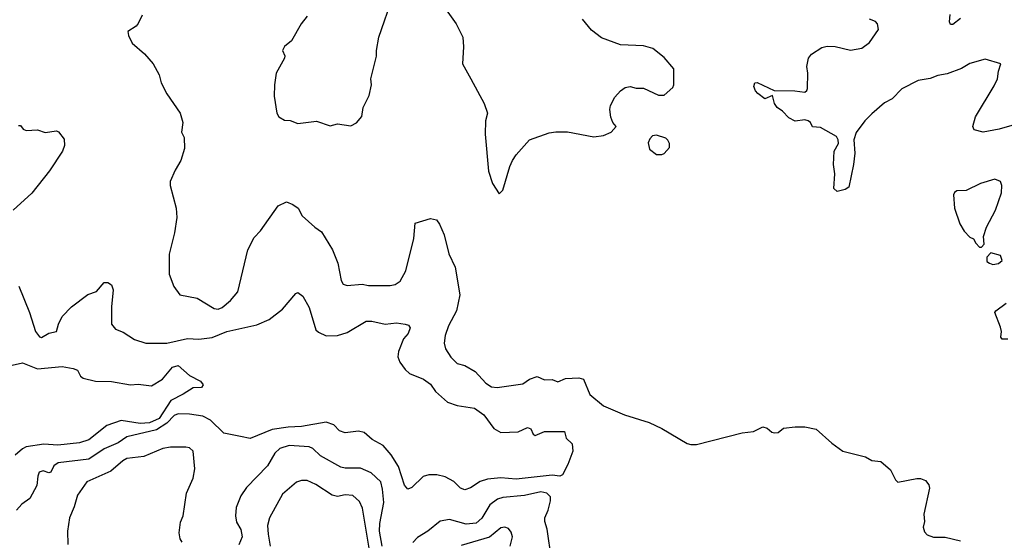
# Model space of a CAD drawing. Extents: x 1892934 to 2008621, y 567149 to 683290.
# Tile 73 of 256: x 1898691 to 1903876, y 640427 to 643167. Entities that reach past the tile are written whole.
import ezdxf

# ---------------------------------------------------------------- set-up
doc = ezdxf.new("R2010")
doc.units = 0

msp = doc.modelspace()

# ---------------------------------------------------------------- linework, layer by layer
at = {"layer": '0CON20XD'}
for points in [[(1900204, 643185), (1900173.8, 643145), (1900122, 643055), (1900085, 643025.8), (1900074, 643005), (1900086.8, 642976.8), (1900085.6, 642965), (1900042.2, 642885), (1900032.5, 642825), (1900031.5, 642765), (1900045.7, 642675), (1900055, 642656.2), (1900085, 642638.8), (1900115, 642636.7), (1900155, 642620), (1900253.6, 642633.6), (1900325, 642607.5), (1900365, 642618.8), (1900435, 642607.5), (1900465, 642623.3), (1900491.7, 642658.3), (1900498.8, 642705), (1900531.2, 642768.8), (1900543.9, 642823.9), (1900540, 642855), (1900570, 642975), (1900569.2, 643005), (1900581.4, 643075), (1900656.7, 643295)], [(1900905, 643262.5), (1900988.8, 643145), (1901024.3, 643075), (1901028.6, 643025), (1901022.2, 642935), (1901065.8, 642855), (1901136.2, 642725), (1901153.8, 642675), (1901143.8, 642635), (1901142, 642565), (1901159.3, 642369.3), (1901180, 642305), (1901215, 642250)], [(1899335, 643190), (1899315, 643147.5), (1899305, 643132.5), (1899260, 643105), (1899263, 643083), (1899283.6, 643043.6), (1899347.7, 642987.7), (1899393.3, 642935), (1899425.9, 642875.9), (1899436.2, 642835), (1899465, 642777.5), (1899535.8, 642675), (1899550, 642625), (1899543.3, 642575), (1899556.4, 642546.4), (1899558.3, 642488.3), (1899538.8, 642425), (1899508.8, 642375), (1899483.3, 642315), (1899482.5, 642295), (1899514.3, 642174.3), (1899518.9, 642125), (1899506.9, 642045), (1899477.2, 641932.8), (1899478.3, 641828.3), (1899503, 641763), (1899535, 641719.2), (1899625, 641701.5), (1899715, 641646), (1899735.9, 641644.1), (1899757.7, 641652.3), (1899800.5, 641689.5), (1899840, 641735), (1899893.1, 641955), (1899925, 642020.9), (1899958.8, 642055), (1900052.1, 642187.9), (1900095, 642207.5), (1900130, 642195), (1900157.5, 642175), (1900177.5, 642135), (1900245.7, 642075.7), (1900280.3, 642050.3), (1900338.5, 641955), (1900365.6, 641885), (1900384.3, 641795), (1900395, 641774), (1900415, 641767.5), (1900495, 641774.3), (1900527.3, 641767.3), (1900641.7, 641768.3), (1900667.6, 641772.4), (1900695, 641790), (1900724.6, 641845), (1900765.5, 642015.5), (1900773.3, 642096.7), (1900855, 642121.2), (1900885, 642113.3), (1900901.2, 642091.2), (1900925.3, 642035.3), (1900951.5, 641935), (1900983.3, 641865), (1901008.7, 641718.7), (1900991.5, 641635), (1900949.4, 641555), (1900930.8, 641505), (1900926.7, 641465), (1900932.5, 641435), (1900961.2, 641391.2), (1900995, 641356.7), (1901035, 641346.2), (1901090, 641315), (1901145, 641253.8), (1901175, 641234.2), (1901205, 641231.4), (1901339.5, 641250.5), (1901375, 641274.6), (1901415, 641288.1), (1901455, 641271.9), (1901495, 641272.3), (1901525, 641260.4), (1901565, 641278), (1901635, 641282.5), (1901660, 641275), (1901693.6, 641193.6), (1901765, 641134), (1901875, 641086.2), (1902005.9, 641045.9), (1902072.5, 641015), (1902205, 640936.2), (1902225, 640930), (1902255, 640931.2), (1902495, 640992.9)], [(1903645, 643172.5), (1903605, 643141.2), (1903592.5, 643142.5), (1903586.7, 643155), (1903590, 643195)], [(1901215, 642250), (1901235, 642270), (1901271.2, 642395), (1901286, 642425), (1901304.4, 642455.6), (1901375, 642534.2), (1901479.3, 642570.7), (1901513.7, 642576.3), (1901575, 642576.7), (1901715, 642550), (1901765, 642557.5), (1901805, 642575.8), (1901832.5, 642605), (1901814, 642625), (1901804.3, 642654.3), (1901798, 642695), (1901802, 642715), (1901825, 642760), (1901855, 642793.3), (1901879.5, 642810.5), (1901905, 642816.2), (1901937, 642807), (1901975, 642806.2), (1902055, 642770), (1902085, 642770), (1902130.7, 642809.3), (1902136.2, 642825), (1902135, 642907.5), (1902085, 642968.8), (1902025, 643015.7), (1901975, 643028.9), (1901855, 643034.3), (1901755, 643071.4), (1901701.5, 643111.5), (1901655, 643170)], [(1903915, 642610), (1903848.7, 642591.3), (1903765, 642575.7), (1903717.7, 642587.7), (1903710.8, 642605), (1903723.6, 642655), (1903822, 642818), (1903840, 642855), (1903844.3, 642895.7), (1903857.5, 642935), (1903775, 642960), (1903695, 642935.7), (1903649.8, 642910.2), (1903575, 642882.5), (1903525, 642873.1), (1903485, 642857.1), (1903422.4, 642847.6), (1903336.8, 642803.2), (1903285, 642750.8), (1903245, 642728.6), (1903178.3, 642671.7), (1903142, 642635), (1903095, 642572.5), (1903083.3, 642535), (1903088, 642465), (1903081.2, 642405), (1903057.5, 642285), (1903037, 642273), (1902995, 642262.5), (1902978.3, 642278.3), (1902983.3, 642355), (1902976.2, 642405), (1902980, 642475), (1903002.5, 642515), (1903001.2, 642535), (1902992.3, 642552.3), (1902908.7, 642598.7), (1902865, 642603.8), (1902856, 642625), (1902843.3, 642635), (1902825, 642639.4), (1902775, 642632.7), (1902741.1, 642651.1), (1902708.1, 642685), (1902678.9, 642705), (1902665.6, 642725), (1902655, 642767.5), (1902615, 642751.2), (1902578.3, 642778.3), (1902565, 642792.5), (1902556.7, 642815), (1902562.5, 642835), (1902575, 642836.2), (1902663.8, 642793.8), (1902772.7, 642792.7), (1902825, 642785.6), (1902836.5, 642793.5), (1902840, 642805), (1902842, 642885), (1902835, 642920), (1902844, 642965), (1902860, 642985), (1902915, 643020), (1902942.3, 643027.7), (1902985, 643025.8), (1903065, 643005.8), (1903125, 643016.9), (1903165, 643046.9), (1903212.9, 643115), (1903207.5, 643145), (1903197.9, 643157.9), (1903165, 643169.4)], [(1898685, 642610), (1898695, 642610), (1898710, 642590), (1898725, 642583.3), (1898785, 642586.7), (1898825, 642574), (1898885, 642581.2), (1898895, 642576.2), (1898925, 642537.5), (1898926, 642505), (1898915.7, 642474.3), (1898847.8, 642372.2), (1898755, 642253.3), (1898655.9, 642164.1)], [(1902045, 642456.7), (1902073, 642457), (1902085, 642463.3), (1902112.5, 642495), (1902112.5, 642515), (1902103.6, 642533.6), (1902093.6, 642543.6), (1902045, 642560), (1902023.9, 642556.1), (1902009.3, 642540.7), (1902000.7, 642519.3), (1902007.5, 642485), (1902045, 642456.7)], [(1903755, 641970), (1903770, 641985), (1903766.7, 642025), (1903782, 642075), (1903830, 642165), (1903860.6, 642255), (1903862, 642295), (1903855.8, 642315), (1903825, 642327.7), (1903750, 642305), (1903675, 642268), (1903625, 642266.7), (1903612.7, 642257.3), (1903608.8, 642245), (1903614, 642175), (1903641.7, 642091.7), (1903665, 642053.3), (1903695, 642022.5), (1903713, 642013), (1903725, 641990), (1903745, 641970), (1903755, 641970)], [(1903815, 641878.8), (1903845, 641884.2), (1903865, 641900), (1903855, 641926.2), (1903805, 641940), (1903783, 641917), (1903783.3, 641895), (1903797.5, 641885), (1903815, 641878.8)], [(1898685.5, 641765), (1898741.8, 641625), (1898774.2, 641525), (1898795, 641498), (1898805, 641494.4), (1898845, 641517.5), (1898884.2, 641525.8), (1898894.6, 641565), (1898915.4, 641605), (1898963.3, 641655), (1899050.3, 641719.7), (1899095, 641736), (1899135, 641783.3), (1899155, 641783.8), (1899175, 641771.2), (1899182.9, 641745), (1899173.5, 641655), (1899174.4, 641564.4), (1899195, 641538.8), (1899235, 641521.4), (1899295, 641482.7), (1899355, 641464.4), (1899465, 641463.5), (1899575, 641488.9), (1899635, 641485.5), (1899705, 641493.8), (1899782, 641525), (1899939.5, 641560.5), (1900005, 641589.2), (1900075, 641644), (1900144.4, 641725.6), (1900155, 641731.2), (1900181.3, 641711.3), (1900215, 641651.2), (1900250, 641535), (1900265, 641521.4), (1900305, 641503.3), (1900365, 641505.4), (1900415, 641521.1), (1900515, 641579.4), (1900545, 641579.4), (1900615, 641564), (1900675, 641570.8), (1900720, 641565), (1900738.3, 641558.3), (1900746.7, 641545), (1900736.2, 641515), (1900712.2, 641487.8), (1900685, 641420), (1900682.7, 641392.7), (1900692.5, 641365), (1900720.6, 641325), (1900744.2, 641305), (1900818, 641275), (1900855, 641249.1), (1900880, 641210), (1900944.2, 641154.2), (1900995, 641136.2), (1901085, 641121.5), (1901135, 641087.8), (1901187.5, 641015), (1901225, 640994.4), (1901315, 640997.5), (1901365, 641020.8), (1901382.9, 641012.9), (1901394.3, 640985), (1901405, 640978), (1901455, 640998.6), (1901559.3, 640999.3), (1901568.9, 640965), (1901600.7, 640935), (1901604.2, 640895.8), (1901578, 640825), (1901549.5, 640770.5), (1901535.2, 640764.8), (1901495, 640768.7), (1901305, 640749.2), (1901225, 640754.7), (1901155, 640748.9), (1901115, 640735.5), (1901065, 640703.6), (1901035, 640691.9), (1901011.7, 640701.7), (1900976.5, 640736.5), (1900930.7, 640760.7), (1900888.3, 640771.7), (1900845, 640771.8), (1900815, 640763.1), (1900755, 640704), (1900735, 640696), (1900717.5, 640717.5), (1900685, 640814.3), (1900646.2, 640876.2), (1900604.6, 640925), (1900546.9, 640956.9), (1900505, 640994.5), (1900475, 641000.5), (1900405, 640992.2), (1900375, 641003.6), (1900345, 641033.6), (1900305, 641049.1), (1900175, 641024.8), (1900105, 641022.4), (1900020.7, 641009.3), (1899905, 640962.3), (1899853.4, 640973.4), (1899765, 640990), (1899695, 641059.1), (1899655, 641080.3), (1899585, 641090.7), (1899525, 641091.7), (1899505, 641083.5), (1899466.2, 641043.8), (1899411.6, 641008.4), (1899255, 640971.1), (1899209.5, 640940.5), (1899135, 640907.3), (1899055, 640852.9), (1898892.9, 640835), (1898871, 640819), (1898854.5, 640785.5), (1898845, 640781.4), (1898815, 640792.3), (1898794, 640786), (1898785.9, 640764.1), (1898781.2, 640715), (1898743.4, 640646.6), (1898702.5, 640617.5), (1898674, 640585)], [(1903895, 641484.7), (1903865, 641484.6), (1903858.2, 641495), (1903860.7, 641525), (1903855, 641548.8), (1903825.4, 641625), (1903830.9, 641635), (1903885.2, 641674.8)], [(1898635, 641344.4), (1898705, 641360.6), (1898785, 641328.5), (1898915, 641341.2), (1898971.7, 641331.7), (1898995, 641322.5), (1899011.2, 641291.2), (1899025, 641279.2), (1899090, 641265), (1899175, 641262.7), (1899275, 641244.4), (1899315, 641248.6), (1899385, 641240), (1899442.5, 641275), (1899495, 641338.1), (1899525, 641347.3), (1899585, 641293.3), (1899642.5, 641265), (1899657.5, 641245), (1899648.3, 641231.7), (1899605, 641230), (1899552.5, 641195), (1899486.7, 641163.3), (1899425, 641067.1), (1899375, 641044.8), (1899325, 641040.6), (1899225, 641057.2), (1899149, 641031), (1899055.5, 640955), (1899005, 640940), (1898892, 640928), (1898817.6, 640932.4), (1898725, 640919.1), (1898705, 640908.1), (1898666.9, 640875)], [(1902495, 640992.9), (1902555, 640999.2), (1902605, 641024.2), (1902626.7, 641016.7), (1902651.2, 640995), (1902665, 640992.2), (1902685, 640994.5), (1902713.3, 641016.7), (1902775, 641024.5), (1902825, 641023.3), (1902885, 641011.4), (1902967.6, 640937.6), (1903025, 640895.6), (1903145, 640866.2), (1903177.3, 640847.3), (1903225, 640842), (1903277.3, 640797.3), (1903302.5, 640745), (1903315, 640733.3), (1903415, 640751.2), (1903435, 640751.2), (1903461.2, 640741.2), (1903477.7, 640717.7), (1903481.2, 640701.2), (1903452.2, 640565), (1903455.5, 640525), (1903448.9, 640495), (1903455, 640471.2), (1903468.8, 640455), (1903502.4, 640442.4), (1903565, 640442.5), (1903645, 640423.8)], [(1899547.3, 640417.3), (1899536.2, 640435), (1899530, 640465), (1899538.3, 640521.7), (1899552.2, 640555), (1899568.5, 640675), (1899605, 640754), (1899612.6, 640802.6), (1899604, 640895), (1899585, 640912.5), (1899565, 640917.1), (1899485, 640916.9), (1899445, 640910), (1899345, 640868.4), (1899255, 640857.3), (1899233.2, 640845), (1899170.3, 640789.7), (1899044.4, 640735), (1898995.9, 640664.1), (1898978.1, 640601.9), (1898953.1, 640545), (1898942.5, 640475), (1898944.4, 640405)], [(1900600.3, 640395), (1900585.2, 640475), (1900586.5, 640515), (1900608.1, 640625), (1900601.4, 640695), (1900592.2, 640735), (1900542, 640782), (1900485.9, 640805.9), (1900405, 640806), (1900382.1, 640812.1), (1900275, 640871.5), (1900235, 640909.1), (1900215, 640918.2), (1900110, 640925), (1900060.8, 640909.2), (1900034.4, 640885.6), (1899995, 640818.9), (1899885.5, 640705), (1899855, 640660.8), (1899831.5, 640598.5), (1899827.1, 640555), (1899832.7, 640522.7), (1899855, 640483.8), (1899862.2, 640445), (1899845, 640403.3)], [(1900530.9, 640385), (1900495.8, 640595), (1900481.1, 640631.1), (1900445, 640662.9), (1900405, 640665.3), (1900365, 640657.8), (1900335.8, 640665), (1900251.1, 640721.1), (1900205, 640742.2), (1900175, 640742.2), (1900147.8, 640732.2), (1900075, 640670), (1900006.5, 640545), (1899996.5, 640505), (1899999.1, 640459.1)], [(1901492.1, 640327.9), (1901468.7, 640485), (1901456.7, 640525), (1901456.2, 640545), (1901473.8, 640585), (1901486.5, 640635), (1901485.6, 640655), (1901466, 640675), (1901435, 640682), (1901348.3, 640661.7), (1901235, 640652.7), (1901206.8, 640643.2), (1901167.3, 640612.7), (1901125, 640542.5), (1901095, 640517.2), (1901041.9, 640511.9), (1900955, 640536.4), (1900905, 640527.1), (1900839.5, 640475), (1900785, 640441.2), (1900760.4, 640415)], [(1901274.5, 640395.5), (1901286.5, 640445), (1901279.2, 640469.2), (1901265, 640488), (1901245, 640495.8), (1901225, 640492.9), (1901165, 640443.1), (1901015, 640399.4)], [(1899999.1, 640459.1), (1900009.6, 640395)]]:
    msp.add_lwpolyline(points, dxfattribs=at)

doc.saveas('drawing.dxf')
